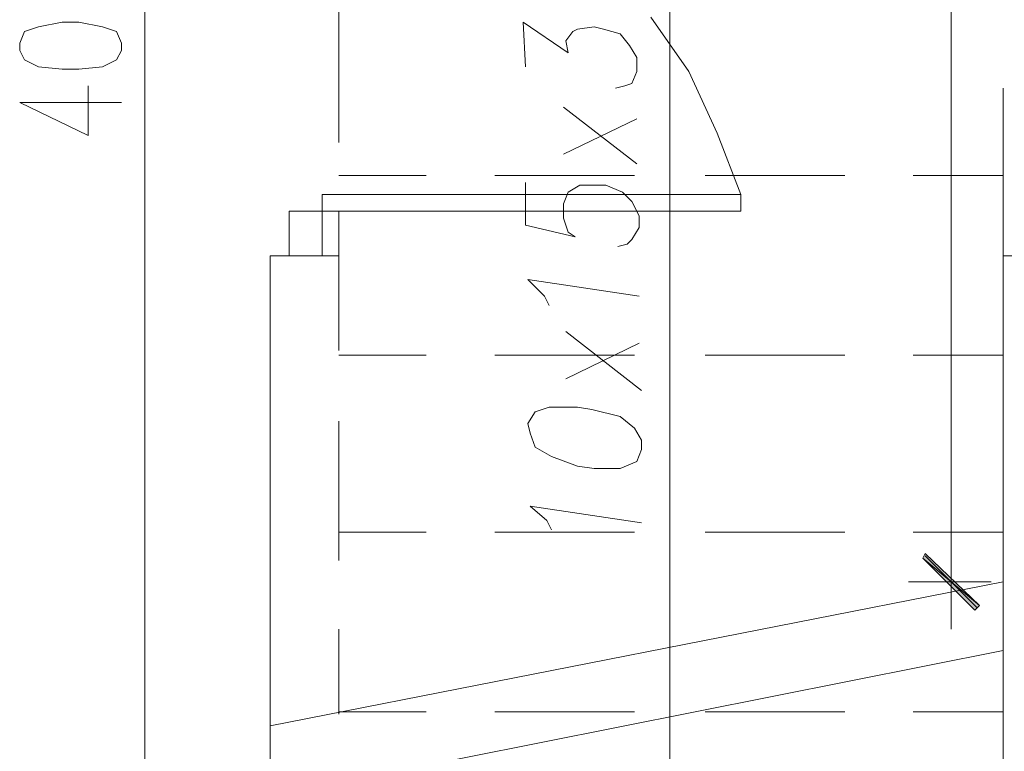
# Model space of a CAD drawing. Header units: inches. Extents: x -1441 to 3871, y -4351 to 2413.
# Tile 159 of 256: x 1973 to 2149, y -917 to -786. Entities that reach past the tile are written whole.
import ezdxf

# ---------------------------------------------------------------- set-up
doc = ezdxf.new("R2010")
doc.units = ezdxf.units.IN
doc.header["$MEASUREMENT"] = 0
for name, color, linetype in [('at_Entity', 7, 'Continuous'), ('at_Rect', 7, 'Continuous'), ('at_Solid', 7, 'Continuous')]:
    doc.layers.add(name, color=color, linetype=linetype)

msp = doc.modelspace()

# ---------------------------------------------------------------- hatches: boundary and pattern name
at = {"layer": 'at_Solid', "lineweight": 15}
for points in [[(2144.86467, -890.96036), (2134.70363, -882.49761), (2135.1282, -881.64847)], [(2144.01553, -891.8095), (2144.86467, -890.96036), (2134.70363, -882.49761)]]:
    msp.add_hatch(color=7, dxfattribs=at).paths.add_polyline_path(points)

# ---------------------------------------------------------------- linework, layer by layer
at = {"layer": 'at_Entity', "color": 7, "lineweight": 15}
for p, q in [((1995.445, -598.47048), (1995.445, -988.32024)), ((2139.78415, -619.63214), (2139.78415, -881.22867)), ((2089.41309, -1061.97104), (2089.41309, -717.83638)), ((2030.14994, -783.02442), (2030.14994, -807.99767)), ((2086.02608, -785.5623), (2092.8001, -795.29876)), ((1976.39664, -787.2558), (1973.85399, -788.10017)), ((1980.62802, -786.41144), (1976.39664, -787.2558)), ((1983.59046, -786.41144), (1980.62802, -786.41144)), ((1987.82184, -787.2558), (1983.59046, -786.41144)), ((1990.36448, -788.10017), (1987.82184, -787.2558)), ((2063.59071, -794.44962), (2063.16614, -786.41144)), ((2063.16614, -786.41144), (2071.2091, -791.91175)), ((2072.05824, -788.10017), (2072.9026, -787.68037)), ((2072.9026, -787.68037), (2075.86982, -787.2558)), ((2075.86982, -787.2558), (2077.55855, -787.68037)), ((2077.55855, -787.68037), (2080.52099, -788.52474)), ((1973.85399, -788.10017), (1973.00962, -790.21825)), ((1991.20885, -790.21825), (1990.36448, -788.10017)), ((2070.7893, -789.79845), (2072.05824, -788.10017)), ((2071.2091, -791.91175), (2070.7893, -789.79845)), ((2080.52099, -788.52474), (2082.2145, -790.64281)), ((1973.00962, -790.21825), (1973.00962, -791.48718)), ((1973.00962, -791.48718), (1973.85399, -793.18069)), ((1990.36448, -793.18069), (1991.20885, -791.48718)), ((1991.20885, -791.48718), (1991.20885, -790.21825)), ((2082.2145, -790.64281), (2083.48344, -792.76089)), ((1973.85399, -793.18069), (1976.39664, -794.44962)), ((1987.82184, -794.44962), (1990.36448, -793.18069)), ((2083.48344, -792.76089), (2083.48344, -795.29876)), ((1976.39664, -794.44962), (1980.62802, -794.87419)), ((1980.62802, -794.87419), (1983.59046, -794.87419)), ((1983.59046, -794.87419), (1987.82184, -794.44962)), ((2083.48344, -795.29876), (2082.63907, -797.41684)), ((2092.8001, -795.29876), (2097.88062, -806.30416)), ((1985.28396, -806.72873), (1985.28396, -797.83664)), ((2081.37013, -797.83664), (2079.67663, -798.2612)), ((2082.63907, -797.41684), (2081.37013, -797.83664)), ((2149.09605, -828.31497), (2149.09605, -798.2612)), ((1973.00962, -800.80385), (1985.28396, -806.72873)), ((1973.00962, -800.80385), (1991.20885, -800.80385)), ((2083.48344, -811.80925), (2070.36473, -801.64822)), ((2083.48344, -803.76629), (2070.36473, -810.11574)), ((2097.88062, -806.30416), (2102.112, -817.30956)), ((2045.81606, -813.92255), (2030.14994, -813.92255)), ((2083.06364, -813.92255), (2058.09039, -813.92255)), ((2120.73579, -813.92255), (2095.76255, -813.92255)), ((2149.09605, -813.92255), (2133.01013, -813.92255)), ((2063.59071, -815.19149), (2063.59071, -822.81465)), ((2071.2091, -816.885), (2073.32717, -815.61606)), ((2073.32717, -815.61606), (2077.98312, -815.61606)), ((2077.98312, -815.61606), (2080.94556, -816.885)), ((2027.18749, -820.27201), (2027.18749, -817.30956)), ((2027.18749, -817.30956), (2102.112, -817.30956)), ((2070.36473, -819.00307), (2071.2091, -816.885)), ((2080.94556, -816.885), (2082.63907, -818.5785)), ((2102.112, -820.27201), (2102.112, -817.30956)), ((2070.36473, -821.54094), (2070.36473, -819.00307)), ((2082.63907, -818.5785), (2083.90801, -821.12115)), ((2027.18749, -820.27201), (2102.112, -820.27201)), ((2030.14994, -820.27201), (2030.14994, -845.24525)), ((2071.2091, -824.08359), (2070.36473, -821.54094)), ((2083.90801, -821.12115), (2083.90801, -823.23445)), ((2063.59071, -822.81465), (2072.47804, -824.92796)), ((2083.90801, -823.23445), (2082.63907, -825.35252)), ((2072.47804, -824.92796), (2071.2091, -824.08359)), ((2081.7947, -826.19689), (2080.1012, -826.62146)), ((2082.63907, -825.35252), (2081.7947, -826.19689)), ((2017.8756, -828.31497), (2030.14994, -828.31497)), ((2030.14994, -828.31497), (2017.8756, -828.31497)), ((2017.8756, -828.31497), (2017.8756, -922.70763)), ((2149.09605, -1119.96049), (2149.09605, -828.31497)), ((2199.89167, -828.31497), (2149.09605, -828.31497)), ((2066.97772, -835.50879), (2064.01528, -832.54635)), ((2064.01528, -832.54635), (2083.90801, -835.50879)), ((2067.82686, -837.20229), (2066.97772, -835.50879)), ((2084.33257, -852.44384), (2070.7893, -841.86301)), ((2083.90801, -843.97632), (2070.7893, -850.32577)), ((2045.81606, -846.09439), (2030.14994, -846.09439)), ((2083.06364, -846.09439), (2058.09039, -846.09439)), ((2120.73579, -846.09439), (2095.76255, -846.09439)), ((2149.09605, -846.09439), (2133.01013, -846.09439)), ((2065.28421, -856.25065), (2064.01528, -858.36873)), ((2067.82686, -855.40629), (2065.28421, -856.25065)), ((2072.9026, -855.40629), (2067.82686, -855.40629)), ((2075.44525, -855.83085), (2072.9026, -855.40629)), ((2080.52099, -857.09979), (2075.44525, -855.83085)), ((2030.14994, -857.94416), (2030.14994, -882.9174)), ((2064.01528, -858.36873), (2064.43985, -860.06223)), ((2083.06364, -859.2131), (2080.52099, -857.09979)), ((2064.43985, -860.06223), (2065.28421, -862.60011)), ((2084.33257, -861.33117), (2083.06364, -859.2131)), ((2084.33257, -863.02468), (2084.33257, -861.33117)), ((2065.28421, -862.60011), (2068.24666, -864.29361)), ((2083.48344, -865.14275), (2084.33257, -863.02468)), ((2068.24666, -864.29361), (2072.9026, -865.98712)), ((2080.52099, -866.41169), (2083.48344, -865.14275)), ((2072.9026, -865.98712), (2075.86982, -866.41169)), ((2075.86982, -866.41169), (2080.52099, -866.41169)), ((2067.40229, -875.72358), (2064.43985, -873.18571)), ((2064.43985, -873.18571), (2084.33257, -876.14815)), ((2068.24666, -877.41709), (2067.40229, -875.72358)), ((2045.81606, -877.84166), (2030.14994, -877.84166)), ((2083.06364, -877.84166), (2058.09039, -877.84166)), ((2120.73579, -877.84166), (2095.76255, -877.84166)), ((2149.09605, -877.84166), (2133.01013, -877.84166)), ((2139.78415, -878.68602), (2139.78415, -895.19651)), ((2134.70363, -882.49761), (2135.1282, -881.64847)), ((2144.86467, -890.96036), (2134.70363, -882.49761)), ((2134.70363, -882.49761), (2144.01553, -891.8095)), ((2144.86467, -890.96036), (2134.70363, -882.49761)), ((2135.1282, -881.64847), (2144.86467, -890.96036)), ((2135.1282, -882.07304), (2144.4401, -891.38493)), ((2017.8756, -912.55137), (2149.09605, -886.72898)), ((2146.97797, -886.72898), (2132.16576, -886.72898)), ((2144.01553, -891.8095), (2144.86467, -890.96036)), ((2030.14994, -895.19651), (2030.14994, -910.43329)), ((2030.14994, -922.70763), (2149.09605, -899.00332)), ((2045.81606, -910.00872), (2030.14994, -910.00872)), ((2083.06364, -910.00872), (2058.09039, -910.00872)), ((2120.73579, -910.00872), (2095.76255, -910.00872)), ((2149.09605, -910.00872), (2133.01013, -910.00872))]:
    msp.add_line(p, q, dxfattribs=at)
at = {"layer": 'at_Rect', "color": 7, "lineweight": 15}
for p, q in [((2027.1884, -820.27229), (2021.26261, -820.27229)), ((2021.26261, -828.31497), (2021.26261, -820.27229)), ((2027.1884, -820.27229), (2027.1884, -828.31497)), ((2021.26261, -828.31497), (2027.1884, -828.31497))]:
    msp.add_line(p, q, dxfattribs=at)

doc.saveas('drawing.dxf')
